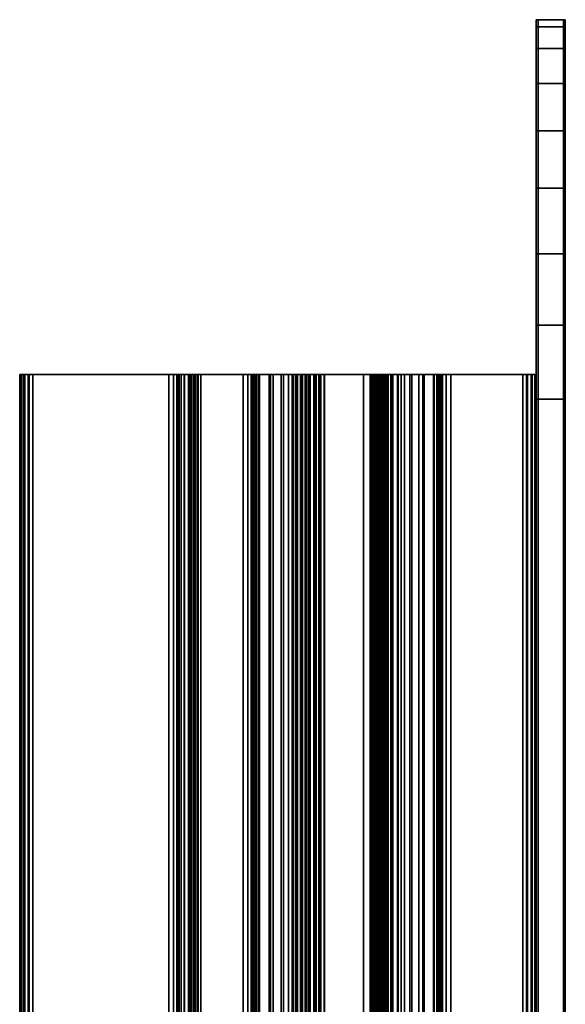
# Model space of a CAD drawing. Header units: inches. Extents: x -419 to 77, y -13 to 172.
# Tile 176 of 256: x 65.96 to 67.4, y 116.94 to 119.54. Entities that reach past the tile are written whole.
import ezdxf

# ---------------------------------------------------------------- set-up
doc = ezdxf.new("R2010")
doc.units = ezdxf.units.IN
doc.header["$MEASUREMENT"] = 0
for name, color, linetype in [('A-FURN', 1, 'Continuous'), ('A-FURN-3-COLLABORATE-EASEL-SCREEN-RAIL-HORIZONTAL-BOTTOM', 252, 'Continuous'), ('A-FURN-3-COLLABORATE-EASEL-SCREEN-RAIL-HORIZONTAL-TOP', 252, 'Continuous')]:
    doc.layers.add(name, color=color, linetype=linetype)

# ---------------------------------------------------------------- blocks, each defined once
blk = doc.blocks.new('CLSF-8248-2NDC-3D-3')
at = {"layer": 'A-FURN-3-COLLABORATE-EASEL-SCREEN-RAIL-HORIZONTAL-BOTTOM'}
for points, invisible_edges in [([(16.9747, -1.2217, 22.498), (16.9747, -1.2357, 22.4447), (16.9747, -0.6105, 20.8977), (16.9747, -0.6055, 20.9127)], 10), ([(16.9747, -1.2162, 22.78), (16.9747, -1.2195, 22.7675), (16.9747, -0.6055, 22.7675), (16.9747, -0.6088, 22.78)], 10), ([(16.9747, -0.6055, 22.7675), (16.9747, -1.2195, 22.7675), (16.9747, -1.2195, 22.7064)], 9), ([(16.9747, -0.6055, 22.7675), (16.9747, -1.2195, 22.7064), (16.9747, -1.2383, 22.6664)], 11), ([(16.9747, -0.6055, 22.7675), (16.9747, -1.2383, 22.6664), (16.9747, -1.2301, 22.6646)], 9), ([(16.9747, -0.6055, 22.7675), (16.9747, -1.2301, 22.6646), (16.9747, -1.224, 22.6588)], 9), ([(16.9747, -0.6055, 22.7675), (16.9747, -1.224, 22.6588), (16.9747, -1.2217, 22.6507)], 9), ([(16.9747, -1.2217, 22.6507), (16.9747, -1.2217, 22.498), (16.9747, -0.6055, 20.9127), (16.9747, -0.6055, 22.7675)], 10), ([(16.9747, -1.207, 22.7891), (16.9747, -1.2162, 22.78), (16.9747, -0.6088, 22.78), (16.9747, -0.618, 22.7891)], 10), ([(16.9747, -1.2357, 22.4447), (16.9747, -1.274, 22.4053), (16.9747, -0.618, 20.8911), (16.9747, -0.6105, 20.8977)], 10), ([(16.9747, -1.274, 22.4053), (16.9747, -1.3268, 22.3897), (16.9747, -0.6305, 20.8877), (16.9747, -0.618, 20.8911)], 10), ([(16.9747, -1.1945, 22.7925), (16.9747, -1.207, 22.7891), (16.9747, -0.618, 22.7891), (16.9747, -0.6305, 22.7925)], 2), ([(16.9747, -1.6035, 22.3897), (16.9747, -1.9325, 20.8877), (16.9747, -0.6305, 20.8877), (16.9747, -1.3268, 22.3897)], 5), ([(16.9747, -1.2195, 22.7064), (16.9747, -1.2259, 22.7064), (16.9747, -1.2668, 22.6649), (16.9747, -1.2383, 22.6664)], 10), ([(16.9747, -1.2259, 22.7064), (16.9747, -1.2636, 22.7044), (16.9747, -1.2954, 22.6634), (16.9747, -1.2668, 22.6649)], 10), ([(16.9747, -1.2636, 22.7044), (16.9747, -1.3012, 22.7025), (16.9747, -1.3147, 22.6608), (16.9747, -1.2954, 22.6634)], 10), ([(16.9747, -1.3012, 22.7025), (16.9747, -1.3241, 22.6996), (16.9747, -1.3333, 22.655), (16.9747, -1.3147, 22.6608)], 10), ([(16.9747, -1.3241, 22.6996), (16.9747, -1.3463, 22.6934), (16.9747, -1.351, 22.6466), (16.9747, -1.3333, 22.655)], 10), ([(16.9747, -1.3463, 22.6934), (16.9747, -1.3673, 22.684), (16.9747, -1.3684, 22.6378), (16.9747, -1.351, 22.6466)], 10), ([(16.9747, -1.3673, 22.684), (16.9747, -1.3872, 22.6724), (16.9747, -1.3831, 22.6366), (16.9747, -1.3684, 22.6378)], 10), ([(16.9747, -1.3872, 22.6724), (16.9747, -1.3962, 22.6607), (16.9747, -1.3945, 22.646), (16.9747, -1.3831, 22.6366)], 8), ([(16.9747, -1.5525, 22.6366), (16.9747, -1.5411, 22.646), (16.9747, -1.5393, 22.6607), (16.9747, -1.5483, 22.6724)], 8), ([(16.9747, -1.5672, 22.6378), (16.9747, -1.5525, 22.6366), (16.9747, -1.5483, 22.6724), (16.9747, -1.5682, 22.684)], 10), ([(16.9747, -1.5846, 22.6466), (16.9747, -1.5672, 22.6378), (16.9747, -1.5682, 22.684), (16.9747, -1.5893, 22.6934)], 10), ([(16.9747, -1.6022, 22.655), (16.9747, -1.5846, 22.6466), (16.9747, -1.5893, 22.6934), (16.9747, -1.6115, 22.6996)], 10), ([(16.9747, -1.6208, 22.6608), (16.9747, -1.6022, 22.655), (16.9747, -1.6115, 22.6996), (16.9747, -1.6344, 22.7025)], 10), ([(16.9747, -1.6035, 22.3897), (16.9747, -1.6585, 22.4035), (16.9747, -1.945, 20.8911), (16.9747, -1.9325, 20.8877)], 10), ([(16.9747, -1.6401, 22.6634), (16.9747, -1.6208, 22.6608), (16.9747, -1.6344, 22.7025), (16.9747, -1.672, 22.7044)], 10), ([(16.9747, -1.6687, 22.6649), (16.9747, -1.6401, 22.6634), (16.9747, -1.672, 22.7044), (16.9747, -1.7096, 22.7064)], 10), ([(16.9747, -1.6585, 22.4035), (16.9747, -1.699, 22.4432), (16.9747, -1.9542, 20.9002), (16.9747, -1.945, 20.8911)], 10), ([(16.9747, -1.6973, 22.6664), (16.9747, -1.6687, 22.6649), (16.9747, -1.7096, 22.7064), (16.9747, -1.7175, 22.7064)], 10), ([(16.9747, -1.9575, 22.7675), (16.9747, -1.7055, 22.6646), (16.9747, -1.6973, 22.6664)], 9), ([(16.9747, -1.9575, 22.7675), (16.9747, -1.6973, 22.6664), (16.9747, -1.7175, 22.7064)], 11), ([(16.9747, -1.699, 22.4432), (16.9747, -1.7138, 22.498), (16.9747, -1.9575, 20.9127), (16.9747, -1.9542, 20.9002)], 10), ([(16.9747, -1.9575, 22.7675), (16.9747, -1.7116, 22.6588), (16.9747, -1.7055, 22.6646)], 9), ([(16.9747, -1.9575, 22.7675), (16.9747, -1.7138, 22.6507), (16.9747, -1.7116, 22.6588)], 9), ([(16.9747, -1.9575, 20.9127), (16.9747, -1.7138, 22.498), (16.9747, -1.7138, 22.6507), (16.9747, -1.9575, 22.7675)], 5), ([(16.9747, -1.7175, 22.7675), (16.9747, -1.7208, 22.78), (16.9747, -1.9542, 22.78), (16.9747, -1.9575, 22.7675)], 10), ([(16.9747, -1.9575, 22.7675), (16.9747, -1.7175, 22.7064), (16.9747, -1.7175, 22.7675)], 9), ([(16.9747, -1.7208, 22.78), (16.9747, -1.73, 22.7891), (16.9747, -1.945, 22.7891), (16.9747, -1.9542, 22.78)], 10), ([(16.9747, -1.73, 22.7891), (16.9747, -1.7425, 22.7925), (16.9747, -1.9325, 22.7925), (16.9747, -1.945, 22.7891)], 8), ([(16.91, -1.9675, 22.845), (16.91, -1.9675, 20.845), (-16.91, -1.9675, 20.845), (-16.91, -1.9675, 22.845)], 5), ([(16.91, -1.9675, 22.845), (17.1051, -1.9675, 22.8258), (17.1051, -1.9675, 20.8642), (16.91, -1.9675, 20.845)], 10), ([(17.1051, -1.9675, 22.8258), (17.2927, -1.9675, 22.7689), (17.2927, -1.9675, 20.9211), (17.1051, -1.9675, 20.8642)], 10), ([(17.2927, -1.9675, 22.7689), (17.4656, -1.9675, 22.6764), (17.4656, -1.9675, 21.0135), (17.2927, -1.9675, 20.9211)], 10), ([(17.4656, -1.9675, 22.6764), (17.6171, -1.9675, 22.5521), (17.6171, -1.9675, 21.1379), (17.4656, -1.9675, 21.0135)], 10), ([(17.6171, -1.9675, 22.5521), (17.7415, -1.9675, 22.4005), (17.7415, -1.9675, 21.2894), (17.6171, -1.9675, 21.1379)], 10), ([(17.7415, -1.9675, 22.4005), (17.8339, -1.9675, 22.2277), (17.8339, -1.9675, 21.4623), (17.7415, -1.9675, 21.2894)], 10), ([(17.8339, -1.9675, 22.2277), (17.8908, -1.9675, 22.0401), (17.8908, -1.9675, 21.6499), (17.8339, -1.9675, 21.4623)], 10), ([(17.8908, -1.9675, 22.0401), (17.91, -1.9675, 21.845), (17.91, -1.9675, 21.845), (17.8908, -1.9675, 21.6499)], 8), ([(-16.91, -2.0395, 22.845), (-16.91, -2.0395, 20.845), (16.91, -2.0395, 20.845), (16.91, -2.0395, 22.845)], 5), ([(16.91, -2.0395, 20.845), (17.1051, -2.0395, 20.8642), (17.1051, -2.0395, 22.8258), (16.91, -2.0395, 22.845)], 10), ([(17.1051, -2.0395, 20.8642), (17.2927, -2.0395, 20.9211), (17.2927, -2.0395, 22.7689), (17.1051, -2.0395, 22.8258)], 10), ([(17.2927, -2.0395, 20.9211), (17.4656, -2.0395, 21.0135), (17.4656, -2.0395, 22.6764), (17.2927, -2.0395, 22.7689)], 10), ([(17.4656, -2.0395, 21.0135), (17.6171, -2.0395, 21.1379), (17.6171, -2.0395, 22.5521), (17.4656, -2.0395, 22.6764)], 10), ([(17.6171, -2.0395, 21.1379), (17.7415, -2.0395, 21.2894), (17.7415, -2.0395, 22.4005), (17.6171, -2.0395, 22.5521)], 10), ([(17.7415, -2.0395, 21.2894), (17.8339, -2.0395, 21.4623), (17.8339, -2.0395, 22.2277), (17.7415, -2.0395, 22.4005)], 10), ([(17.8339, -2.0395, 21.4623), (17.8908, -2.0395, 21.6499), (17.8908, -2.0395, 22.0401), (17.8339, -2.0395, 22.2277)], 10), ([(17.8908, -2.0395, 21.6499), (17.91, -2.0395, 21.845), (17.91, -2.0395, 21.845), (17.8908, -2.0395, 22.0401)], 8)]:
    blk.add_3dface(points, dxfattribs=dict(at, invisible_edges=invisible_edges))
for points in [[(-16.91, -1.9675, 22.845), (-16.91, -2.0395, 22.845), (16.91, -2.0395, 22.845), (16.91, -1.9675, 22.845)], [(-16.91, -2.0395, 20.845), (-16.91, -1.9675, 20.845), (16.91, -1.9675, 20.845), (16.91, -2.0395, 20.845)]]:
    blk.add_3dface(points, dxfattribs=at)
at = {"layer": 'A-FURN-3-COLLABORATE-EASEL-SCREEN-RAIL-HORIZONTAL-TOP'}
for points, invisible_edges in [([(16.9747, -0.6155, 71.6522), (16.9747, -0.6188, 71.6647), (16.9747, -1.0315, 70.8005), (16.9747, -1.0235, 70.7705)], 10), ([(16.9747, -1.0235, 69.8075), (16.9747, -1.0202, 69.795), (16.9747, -0.6188, 69.795), (16.9747, -0.6155, 69.8075)], 10), ([(16.9747, -0.6155, 71.6522), (16.9747, -1.0235, 70.7705), (16.9747, -1.0235, 69.8075), (16.9747, -0.6155, 69.8075)], 5), ([(16.9747, -0.6188, 71.6647), (16.9747, -0.628, 71.6739), (16.9747, -1.0535, 70.8224), (16.9747, -1.0315, 70.8005)], 10), ([(16.9747, -1.0202, 69.795), (16.9747, -1.011, 69.7858), (16.9747, -0.628, 69.7858), (16.9747, -0.6188, 69.795)], 10), ([(16.9747, -0.628, 71.6739), (16.9747, -0.6405, 71.6772), (16.9747, -1.0835, 70.8305), (16.9747, -1.0535, 70.8224)], 10), ([(16.9747, -1.011, 69.7858), (16.9747, -0.9985, 69.7825), (16.9747, -0.6405, 69.7825), (16.9747, -0.628, 69.7858)], 8), ([(16.9747, -1.9425, 71.6772), (16.9747, -1.5125, 70.8305), (16.9747, -1.0835, 70.8305), (16.9747, -0.6405, 71.6772)], 5), ([(16.9747, -1.0235, 69.9502), (16.9747, -1.0395, 69.9459), (16.9747, -1.0265, 69.8119), (16.9747, -1.0247, 69.8251)], 10), ([(16.9747, -1.0235, 69.9502), (16.9747, -1.0247, 69.8251), (16.9747, -1.0235, 69.8251)], 1), ([(16.9747, -1.0395, 69.9459), (16.9747, -1.0575, 69.9279), (16.9747, -1.0318, 69.7997), (16.9747, -1.0265, 69.8119)], 10), ([(16.9747, -1.0575, 69.9279), (16.9747, -1.0641, 69.9033), (16.9747, -1.0401, 69.7894), (16.9747, -1.0318, 69.7997)], 10), ([(16.9747, -1.0641, 69.8251), (16.9747, -1.0655, 69.82), (16.9747, -1.0509, 69.7816), (16.9747, -1.0401, 69.7894)], 10), ([(16.9747, -1.0401, 69.7894), (16.9747, -1.0641, 69.9033), (16.9747, -1.0641, 69.8251)], 9), ([(16.9747, -1.0655, 69.82), (16.9747, -1.0693, 69.8164), (16.9747, -1.0633, 69.777), (16.9747, -1.0509, 69.7816)], 10), ([(16.9747, -1.0693, 69.8164), (16.9747, -1.0745, 69.8152), (16.9747, -1.0765, 69.7759), (16.9747, -1.0633, 69.777)], 10), ([(16.9747, -1.3363, 69.8289), (16.9747, -1.3384, 69.7896), (16.9747, -1.0765, 69.7759), (16.9747, -1.0745, 69.8152)], 5), ([(16.9747, -1.3363, 69.8289), (16.9747, -1.3481, 69.8314), (16.9747, -1.362, 69.7946), (16.9747, -1.3384, 69.7896)], 10), ([(16.9747, -1.3481, 69.8314), (16.9747, -1.3587, 69.8373), (16.9747, -1.383, 69.8064), (16.9747, -1.362, 69.7946)], 10), ([(16.9747, -1.3587, 69.8373), (16.9747, -1.3669, 69.8462), (16.9747, -1.3995, 69.8241), (16.9747, -1.383, 69.8064)], 10), ([(16.9747, -1.3669, 69.8462), (16.9747, -1.372, 69.8571), (16.9747, -1.4098, 69.8459), (16.9747, -1.3995, 69.8241)], 10), ([(16.9747, -1.372, 69.8571), (16.9747, -1.3815, 69.8688), (16.9747, -1.4082, 69.8609), (16.9747, -1.4098, 69.8459)], 10), ([(16.9747, -1.3815, 69.8688), (16.9747, -1.3965, 69.8704), (16.9747, -1.3965, 69.8704), (16.9747, -1.4082, 69.8609)], 8), ([(16.9747, -1.9425, 71.6772), (16.9747, -1.955, 71.6739), (16.9747, -1.5425, 70.8224), (16.9747, -1.5125, 70.8305)], 10), ([(16.9747, -1.5538, 69.9004), (16.9747, -1.5313, 69.9057), (16.9747, -1.5301, 69.9339)], 9), ([(16.9747, -1.5538, 69.9673), (16.9747, -1.5301, 69.9339), (16.9747, -1.5313, 69.962)], 9), ([(16.9747, -1.5301, 69.9339), (16.9747, -1.5538, 69.9673), (16.9747, -1.5538, 69.9004)], 11), ([(16.9747, -1.5538, 69.9004), (16.9747, -1.5348, 69.8778), (16.9747, -1.5313, 69.9057)], 9), ([(16.9747, -1.5538, 69.9673), (16.9747, -1.5313, 69.962), (16.9747, -1.5348, 69.9899)], 9), ([(16.9747, -1.5538, 69.9004), (16.9747, -1.5406, 69.8503), (16.9747, -1.5348, 69.8778)], 9), ([(16.9747, -1.5538, 69.9673), (16.9747, -1.5348, 69.9899), (16.9747, -1.5406, 70.0174)], 9), ([(16.9747, -1.5538, 69.9004), (16.9747, -1.5448, 69.8457), (16.9747, -1.5406, 69.8503)], 9), ([(16.9747, -1.5538, 69.9673), (16.9747, -1.5406, 70.0174), (16.9747, -1.5448, 70.022)], 9), ([(16.9747, -1.955, 71.6739), (16.9747, -1.9642, 71.6647), (16.9747, -1.5645, 70.8005), (16.9747, -1.5425, 70.8224)], 10), ([(16.9747, -1.5538, 69.9004), (16.9747, -1.5509, 69.8465), (16.9747, -1.5448, 69.8457)], 9), ([(16.9747, -1.5538, 69.9673), (16.9747, -1.5448, 70.022), (16.9747, -1.5509, 70.0212)], 9), ([(16.9747, -1.5538, 69.9004), (16.9747, -1.5538, 69.8519), (16.9747, -1.5509, 69.8465)], 8), ([(16.9747, -1.5538, 69.9673), (16.9747, -1.5509, 70.0212), (16.9747, -1.5538, 70.0158)], 1), ([(16.9747, -1.5538, 69.9673), (16.9747, -1.5551, 69.9624), (16.9747, -1.5551, 69.9053), (16.9747, -1.5538, 69.9004)], 10), ([(16.9747, -1.5551, 69.9624), (16.9747, -1.5587, 69.9588), (16.9747, -1.5587, 69.9089), (16.9747, -1.5551, 69.9053)], 10), ([(16.9747, -1.5587, 69.9588), (16.9747, -1.5636, 69.9575), (16.9747, -1.5636, 69.9102), (16.9747, -1.5587, 69.9089)], 10), ([(16.9747, -1.5636, 69.9575), (16.9747, -1.5768, 69.9575), (16.9747, -1.577, 69.9103), (16.9747, -1.5636, 69.9102)], 10), ([(16.9747, -1.9675, 69.8075), (16.9747, -1.9642, 69.795), (16.9747, -1.5673, 69.795), (16.9747, -1.564, 69.8075)], 10), ([(16.9747, -1.9675, 69.8075), (16.9747, -1.564, 69.8075), (16.9747, -1.564, 69.8729)], 9), ([(16.9747, -1.9675, 69.8075), (16.9747, -1.564, 69.8729), (16.9747, -1.5682, 69.8808)], 9), ([(16.9747, -1.9642, 71.6647), (16.9747, -1.9675, 71.6522), (16.9747, -1.5725, 70.7705), (16.9747, -1.5645, 70.8005)], 10), ([(16.9747, -1.9642, 69.795), (16.9747, -1.955, 69.7858), (16.9747, -1.5765, 69.7858), (16.9747, -1.5673, 69.795)], 10), ([(16.9747, -1.9675, 69.8075), (16.9747, -1.5682, 69.8808), (16.9747, -1.5772, 69.8818)], 9), ([(16.9747, -1.9675, 71.6522), (16.9747, -1.9675, 69.8075), (16.9747, -1.5768, 69.9575), (16.9747, -1.5725, 70.7705)], 10), ([(16.9747, -1.955, 69.7858), (16.9747, -1.9425, 69.7825), (16.9747, -1.589, 69.7825), (16.9747, -1.5765, 69.7858)], 8), ([(16.9747, -1.9675, 69.8075), (16.9747, -1.577, 69.9103), (16.9747, -1.5768, 69.9575)], 11), ([(16.9747, -1.9675, 69.8075), (16.9747, -1.5772, 69.8818), (16.9747, -1.577, 69.9103)], 9), ([(16.91, -1.9725, 71.7197), (16.91, -1.9725, 69.7197), (-16.91, -1.9725, 69.7197), (-16.91, -1.9725, 71.7197)], 5), ([(16.91, -1.9725, 71.7197), (17.1051, -1.9725, 71.7005), (17.1051, -1.9725, 69.7389), (16.91, -1.9725, 69.7197)], 10), ([(17.1051, -1.9725, 71.7005), (17.2927, -1.9725, 71.6436), (17.2927, -1.9725, 69.7958), (17.1051, -1.9725, 69.7389)], 10), ([(17.2927, -1.9725, 71.6436), (17.4656, -1.9725, 71.5512), (17.4656, -1.9725, 69.8883), (17.2927, -1.9725, 69.7958)], 10), ([(17.4656, -1.9725, 71.5512), (17.6171, -1.9725, 71.4268), (17.6171, -1.9725, 70.0126), (17.4656, -1.9725, 69.8883)], 10), ([(17.6171, -1.9725, 71.4268), (17.7415, -1.9725, 71.2753), (17.7415, -1.9725, 70.1642), (17.6171, -1.9725, 70.0126)], 10), ([(17.7415, -1.9725, 71.2753), (17.8339, -1.9725, 71.1024), (17.8339, -1.9725, 70.337), (17.7415, -1.9725, 70.1642)], 10), ([(17.8339, -1.9725, 71.1024), (17.8908, -1.9725, 70.9148), (17.8908, -1.9725, 70.5246), (17.8339, -1.9725, 70.337)], 10), ([(17.8908, -1.9725, 70.9148), (17.91, -1.9725, 70.7197), (17.91, -1.9725, 70.7197), (17.8908, -1.9725, 70.5246)], 8), ([(-16.91, -2.0445, 71.7197), (-16.91, -2.0445, 69.7197), (16.91, -2.0445, 69.7197), (16.91, -2.0445, 71.7197)], 5), ([(17.1051, -2.0445, 71.7005), (16.91, -2.0445, 71.7197), (16.91, -2.0445, 69.7197), (17.1051, -2.0445, 69.7389)], 10), ([(17.1051, -2.0445, 69.7389), (17.2927, -2.0445, 69.7958), (17.2927, -2.0445, 71.6436), (17.1051, -2.0445, 71.7005)], 10), ([(17.2927, -2.0445, 69.7958), (17.4656, -2.0445, 69.8883), (17.4656, -2.0445, 71.5512), (17.2927, -2.0445, 71.6436)], 10), ([(17.4656, -2.0445, 69.8883), (17.6171, -2.0445, 70.0126), (17.6171, -2.0445, 71.4268), (17.4656, -2.0445, 71.5512)], 10), ([(17.6171, -2.0445, 70.0126), (17.7415, -2.0445, 70.1642), (17.7415, -2.0445, 71.2753), (17.6171, -2.0445, 71.4268)], 10), ([(17.7415, -2.0445, 70.1642), (17.8339, -2.0445, 70.337), (17.8339, -2.0445, 71.1024), (17.7415, -2.0445, 71.2753)], 10), ([(17.8339, -2.0445, 70.337), (17.8908, -2.0445, 70.5246), (17.8908, -2.0445, 70.9148), (17.8339, -2.0445, 71.1024)], 10), ([(17.8908, -2.0445, 70.5246), (17.91, -2.0445, 70.7197), (17.91, -2.0445, 70.7197), (17.8908, -2.0445, 70.9148)], 8)]:
    blk.add_3dface(points, dxfattribs=dict(at, invisible_edges=invisible_edges))
for points in [[(16.9747, -1.5636, 69.9102), (16.9747, -1.577, 69.9103), (-16.9747, -1.577, 69.9103), (-16.9747, -1.5636, 69.9102)], [(-16.91, -1.9725, 71.7197), (-16.91, -2.0445, 71.7197), (16.91, -2.0445, 71.7197), (16.91, -1.9725, 71.7197)], [(-16.91, -2.0445, 69.7197), (-16.91, -1.9725, 69.7197), (16.91, -1.9725, 69.7197), (16.91, -2.0445, 69.7197)]]:
    blk.add_3dface(points, dxfattribs=at)
at = {"layer": 'A-FURN-3-COLLABORATE-EASEL-SCREEN-RAIL-HORIZONTAL-BOTTOM'}
mesh = blk.add_polymesh((2, 75), dxfattribs=at)
for k, corner in enumerate([(16.9747, -1.9325, 22.7925), (16.9747, -1.7425, 22.7925), (16.9747, -1.73, 22.7891), (16.9747, -1.7208, 22.78), (16.9747, -1.7175, 22.7675), (16.9747, -1.7175, 22.7064), (16.9747, -1.7096, 22.7064), (16.9747, -1.672, 22.7044), (16.9747, -1.6344, 22.7025), (16.9747, -1.6115, 22.6996), (16.9747, -1.5893, 22.6934), (16.9747, -1.5682, 22.684), (16.9747, -1.5483, 22.6724), (16.9747, -1.5393, 22.6607), (16.9747, -1.5411, 22.646), (16.9747, -1.5525, 22.6366), (16.9747, -1.5672, 22.6378), (16.9747, -1.5846, 22.6466), (16.9747, -1.6022, 22.655), (16.9747, -1.6208, 22.6608), (16.9747, -1.6401, 22.6634), (16.9747, -1.6687, 22.6649), (16.9747, -1.6973, 22.6664), (16.9747, -1.7055, 22.6646), (16.9747, -1.7116, 22.6588), (16.9747, -1.7138, 22.6507), (16.9747, -1.7138, 22.498), (16.9747, -1.699, 22.4432), (16.9747, -1.6585, 22.4035), (16.9747, -1.6035, 22.3897), (16.9747, -1.3268, 22.3897), (16.9747, -1.274, 22.4053), (16.9747, -1.2357, 22.4447), (16.9747, -1.2217, 22.498), (16.9747, -1.2217, 22.6507), (16.9747, -1.224, 22.6588), (16.9747, -1.2301, 22.6646), (16.9747, -1.2383, 22.6664), (16.9747, -1.2668, 22.6649), (16.9747, -1.2954, 22.6634), (16.9747, -1.3147, 22.6608), (16.9747, -1.3333, 22.655), (16.9747, -1.351, 22.6466), (16.9747, -1.3684, 22.6378), (16.9747, -1.3831, 22.6366), (16.9747, -1.3945, 22.646), (16.9747, -1.3962, 22.6607), (16.9747, -1.3872, 22.6724), (16.9747, -1.3673, 22.684), (16.9747, -1.3463, 22.6934), (16.9747, -1.3241, 22.6996), (16.9747, -1.3012, 22.7025), (16.9747, -1.2636, 22.7044), (16.9747, -1.2259, 22.7064), (16.9747, -1.2195, 22.7064), (16.9747, -1.2195, 22.7675), (16.9747, -1.2162, 22.78), (16.9747, -1.207, 22.7891), (16.9747, -1.1945, 22.7925), (16.9747, -0.6305, 22.7925), (16.9747, -0.618, 22.7891), (16.9747, -0.6088, 22.78), (16.9747, -0.6055, 22.7675), (16.9747, -0.6055, 20.9127), (16.9747, -0.6105, 20.8977), (16.9747, -0.618, 20.8911), (16.9747, -0.6305, 20.8877), (16.9747, -1.9325, 20.8877), (16.9747, -1.945, 20.8911), (16.9747, -1.9542, 20.9002), (16.9747, -1.9575, 20.9127), (16.9747, -1.9575, 22.7675), (16.9747, -1.9542, 22.78), (16.9747, -1.945, 22.7891), (16.9747, -1.9325, 22.7925), (-16.9827, -1.9325, 22.8025), (-16.9827, -1.7425, 22.8025), (-16.9827, -1.73, 22.7991), (-16.9827, -1.7208, 22.79), (-16.9827, -1.7175, 22.7775), (-16.9827, -1.7175, 22.7164), (-16.9827, -1.7096, 22.7164), (-16.9827, -1.672, 22.7144), (-16.9827, -1.6344, 22.7125), (-16.9827, -1.6115, 22.7096), (-16.9827, -1.5893, 22.7034), (-16.9827, -1.5682, 22.694), (-16.9827, -1.5483, 22.6824), (-16.9827, -1.5393, 22.6707), (-16.9827, -1.5411, 22.656), (-16.9827, -1.5525, 22.6466), (-16.9827, -1.5672, 22.6478), (-16.9827, -1.5846, 22.6566), (-16.9827, -1.6022, 22.665), (-16.9827, -1.6208, 22.6708), (-16.9827, -1.6401, 22.6734), (-16.9827, -1.6687, 22.6749), (-16.9827, -1.6973, 22.6764), (-16.9827, -1.7055, 22.6746), (-16.9827, -1.7116, 22.6688), (-16.9827, -1.7138, 22.6607), (-16.9827, -1.7138, 22.508), (-16.9827, -1.699, 22.4532), (-16.9827, -1.6585, 22.4135), (-16.9827, -1.6035, 22.3997), (-16.9827, -1.3268, 22.3997), (-16.9827, -1.274, 22.4153), (-16.9827, -1.2357, 22.4547), (-16.9827, -1.2217, 22.508), (-16.9827, -1.2217, 22.6607), (-16.9827, -1.224, 22.6688), (-16.9827, -1.2301, 22.6746), (-16.9827, -1.2383, 22.6764), (-16.9827, -1.2668, 22.6749), (-16.9827, -1.2954, 22.6734), (-16.9827, -1.3147, 22.6708), (-16.9827, -1.3333, 22.665), (-16.9827, -1.351, 22.6566), (-16.9827, -1.3684, 22.6478), (-16.9827, -1.3831, 22.6466), (-16.9827, -1.3945, 22.656), (-16.9827, -1.3962, 22.6707), (-16.9827, -1.3872, 22.6824), (-16.9827, -1.3673, 22.694), (-16.9827, -1.3463, 22.7034), (-16.9827, -1.3241, 22.7096), (-16.9827, -1.3012, 22.7125), (-16.9827, -1.2636, 22.7144), (-16.9827, -1.2259, 22.7164), (-16.9827, -1.2195, 22.7164), (-16.9827, -1.2195, 22.7775), (-16.9827, -1.2162, 22.79), (-16.9827, -1.207, 22.7991), (-16.9827, -1.1945, 22.8025), (-16.9827, -0.6305, 22.8025), (-16.9827, -0.618, 22.7991), (-16.9827, -0.6088, 22.79), (-16.9827, -0.6055, 22.7775), (-16.9827, -0.6055, 20.9227), (-16.9827, -0.6105, 20.9077), (-16.9827, -0.618, 20.9011), (-16.9827, -0.6305, 20.8977), (-16.9827, -1.9325, 20.8977), (-16.9827, -1.945, 20.9011), (-16.9827, -1.9542, 20.9102), (-16.9827, -1.9575, 20.9227), (-16.9827, -1.9575, 22.7775), (-16.9827, -1.9542, 22.79), (-16.9827, -1.945, 22.7991), (-16.9827, -1.9325, 22.8025)]):
    mesh.set_mesh_vertex(divmod(k, 75), corner)
mesh = blk.add_polymesh((2, 17), dxfattribs=at)
for k, corner in enumerate([(16.91, -2.0395, 22.845), (17.1051, -2.0395, 22.8258), (17.2927, -2.0395, 22.7689), (17.4656, -2.0395, 22.6764), (17.6171, -2.0395, 22.5521), (17.7415, -2.0395, 22.4005), (17.8339, -2.0395, 22.2277), (17.8908, -2.0395, 22.0401), (17.91, -2.0395, 21.845), (17.8908, -2.0395, 21.6499), (17.8339, -2.0395, 21.4623), (17.7415, -2.0395, 21.2894), (17.6171, -2.0395, 21.1379), (17.4656, -2.0395, 21.0135), (17.2927, -2.0395, 20.9211), (17.1051, -2.0395, 20.8642), (16.91, -2.0395, 20.845), (16.91, -1.9675, 22.845), (17.1051, -1.9675, 22.8258), (17.2927, -1.9675, 22.7689), (17.4656, -1.9675, 22.6764), (17.6171, -1.9675, 22.5521), (17.7415, -1.9675, 22.4005), (17.8339, -1.9675, 22.2277), (17.8908, -1.9675, 22.0401), (17.91, -1.9675, 21.845), (17.8908, -1.9675, 21.6499), (17.8339, -1.9675, 21.4623), (17.7415, -1.9675, 21.2894), (17.6171, -1.9675, 21.1379), (17.4656, -1.9675, 21.0135), (17.2927, -1.9675, 20.9211), (17.1051, -1.9675, 20.8642), (16.91, -1.9675, 20.845)]):
    mesh.set_mesh_vertex(divmod(k, 17), corner)
at = {"layer": 'A-FURN-3-COLLABORATE-EASEL-SCREEN-RAIL-HORIZONTAL-TOP'}
mesh = blk.add_polymesh((2, 87), dxfattribs=at)
for k, corner in enumerate([(16.9747, -1.577, 69.9103), (16.9747, -1.5772, 69.8818), (16.9747, -1.5682, 69.8808), (16.9747, -1.564, 69.8729), (16.9747, -1.564, 69.8075), (16.9747, -1.5673, 69.795), (16.9747, -1.5765, 69.7858), (16.9747, -1.589, 69.7825), (16.9747, -1.9425, 69.7825), (16.9747, -1.955, 69.7858), (16.9747, -1.9642, 69.795), (16.9747, -1.9675, 69.8075), (16.9747, -1.9675, 71.6522), (16.9747, -1.9642, 71.6647), (16.9747, -1.955, 71.6739), (16.9747, -1.9425, 71.6772), (16.9747, -0.6405, 71.6772), (16.9747, -0.628, 71.6739), (16.9747, -0.6188, 71.6647), (16.9747, -0.6155, 71.6522), (16.9747, -0.6155, 69.8075), (16.9747, -0.6188, 69.795), (16.9747, -0.628, 69.7858), (16.9747, -0.6405, 69.7825), (16.9747, -0.9985, 69.7825), (16.9747, -1.011, 69.7858), (16.9747, -1.0202, 69.795), (16.9747, -1.0235, 69.8075), (16.9747, -1.0235, 69.8251), (16.9747, -1.0247, 69.8251), (16.9747, -1.0265, 69.8119), (16.9747, -1.0318, 69.7997), (16.9747, -1.0401, 69.7894), (16.9747, -1.0509, 69.7816), (16.9747, -1.0633, 69.777), (16.9747, -1.0765, 69.7759), (16.9747, -1.3384, 69.7896), (16.9747, -1.362, 69.7946), (16.9747, -1.383, 69.8064), (16.9747, -1.3995, 69.8241), (16.9747, -1.4098, 69.8459), (16.9747, -1.4082, 69.8609), (16.9747, -1.3965, 69.8704), (16.9747, -1.3815, 69.8688), (16.9747, -1.372, 69.8571), (16.9747, -1.3669, 69.8462), (16.9747, -1.3587, 69.8373), (16.9747, -1.3481, 69.8314), (16.9747, -1.3363, 69.8289), (16.9747, -1.0745, 69.8152), (16.9747, -1.0693, 69.8164), (16.9747, -1.0655, 69.82), (16.9747, -1.0641, 69.8251), (16.9747, -1.0641, 69.9033), (16.9747, -1.0575, 69.9279), (16.9747, -1.0395, 69.9459), (16.9747, -1.0235, 69.9502), (16.9747, -1.0235, 70.7705), (16.9747, -1.0315, 70.8005), (16.9747, -1.0535, 70.8224), (16.9747, -1.0835, 70.8305), (16.9747, -1.5125, 70.8305), (16.9747, -1.5425, 70.8224), (16.9747, -1.5645, 70.8005), (16.9747, -1.5725, 70.7705), (16.9747, -1.5768, 69.9575), (16.9747, -1.5636, 69.9575), (16.9747, -1.5587, 69.9588), (16.9747, -1.5551, 69.9624), (16.9747, -1.5538, 69.9673), (16.9747, -1.5538, 70.0158), (16.9747, -1.5509, 70.0212), (16.9747, -1.5448, 70.022), (16.9747, -1.5406, 70.0174), (16.9747, -1.5348, 69.9899), (16.9747, -1.5313, 69.962), (16.9747, -1.5301, 69.9339), (16.9747, -1.5313, 69.9057), (16.9747, -1.5348, 69.8778), (16.9747, -1.5406, 69.8503), (16.9747, -1.5448, 69.8457), (16.9747, -1.5509, 69.8465), (16.9747, -1.5538, 69.8519), (16.9747, -1.5538, 69.9004), (16.9747, -1.5551, 69.9053), (16.9747, -1.5587, 69.9089), (16.9747, -1.5636, 69.9102), (-16.9747, -1.577, 69.9103), (-16.9747, -1.5772, 69.8818), (-16.9747, -1.5682, 69.8808), (-16.9747, -1.564, 69.8729), (-16.9747, -1.564, 69.8075), (-16.9747, -1.5673, 69.795), (-16.9747, -1.5765, 69.7858), (-16.9747, -1.589, 69.7825), (-16.9747, -1.9425, 69.7825), (-16.9747, -1.955, 69.7858), (-16.9747, -1.9642, 69.795), (-16.9747, -1.9675, 69.8075), (-16.9747, -1.9675, 71.6522), (-16.9747, -1.9642, 71.6647), (-16.9747, -1.955, 71.6739), (-16.9747, -1.9425, 71.6772), (-16.9747, -0.6405, 71.6772), (-16.9747, -0.628, 71.6739), (-16.9747, -0.6188, 71.6647), (-16.9747, -0.6155, 71.6522), (-16.9747, -0.6155, 69.8075), (-16.9747, -0.6188, 69.795), (-16.9747, -0.628, 69.7858), (-16.9747, -0.6405, 69.7825), (-16.9747, -0.9985, 69.7825), (-16.9747, -1.011, 69.7858), (-16.9747, -1.0202, 69.795), (-16.9747, -1.0235, 69.8075), (-16.9747, -1.0235, 69.8251), (-16.9747, -1.0247, 69.8251), (-16.9747, -1.0265, 69.8119), (-16.9747, -1.0318, 69.7997), (-16.9747, -1.0401, 69.7894), (-16.9747, -1.0509, 69.7816), (-16.9747, -1.0633, 69.777), (-16.9747, -1.0765, 69.7759), (-16.9747, -1.3384, 69.7896), (-16.9747, -1.362, 69.7946), (-16.9747, -1.383, 69.8064), (-16.9747, -1.3995, 69.8241), (-16.9747, -1.4098, 69.8459), (-16.9747, -1.4082, 69.8609), (-16.9747, -1.3965, 69.8704), (-16.9747, -1.3815, 69.8688), (-16.9747, -1.372, 69.8571), (-16.9747, -1.3669, 69.8462), (-16.9747, -1.3587, 69.8373), (-16.9747, -1.3481, 69.8314), (-16.9747, -1.3363, 69.8289), (-16.9747, -1.0745, 69.8152), (-16.9747, -1.0693, 69.8164), (-16.9747, -1.0655, 69.82), (-16.9747, -1.0641, 69.8251), (-16.9747, -1.0641, 69.9033), (-16.9747, -1.0575, 69.9279), (-16.9747, -1.0395, 69.9459), (-16.9747, -1.0235, 69.9502), (-16.9747, -1.0235, 70.7705), (-16.9747, -1.0315, 70.8005), (-16.9747, -1.0535, 70.8224), (-16.9747, -1.0835, 70.8305), (-16.9747, -1.5125, 70.8305), (-16.9747, -1.5425, 70.8224), (-16.9747, -1.5645, 70.8005), (-16.9747, -1.5725, 70.7705), (-16.9747, -1.5768, 69.9575), (-16.9747, -1.5636, 69.9575), (-16.9747, -1.5587, 69.9588), (-16.9747, -1.5551, 69.9624), (-16.9747, -1.5538, 69.9673), (-16.9747, -1.5538, 70.0158), (-16.9747, -1.5509, 70.0212), (-16.9747, -1.5448, 70.022), (-16.9747, -1.5406, 70.0174), (-16.9747, -1.5348, 69.9899), (-16.9747, -1.5313, 69.962), (-16.9747, -1.5301, 69.9339), (-16.9747, -1.5313, 69.9057), (-16.9747, -1.5348, 69.8778), (-16.9747, -1.5406, 69.8503), (-16.9747, -1.5448, 69.8457), (-16.9747, -1.5509, 69.8465), (-16.9747, -1.5538, 69.8519), (-16.9747, -1.5538, 69.9004), (-16.9747, -1.5551, 69.9053), (-16.9747, -1.5587, 69.9089), (-16.9747, -1.5636, 69.9102)]):
    mesh.set_mesh_vertex(divmod(k, 87), corner)
mesh = blk.add_polymesh((2, 17), dxfattribs=at)
for k, corner in enumerate([(16.91, -2.0445, 71.7197), (17.1051, -2.0445, 71.7005), (17.2927, -2.0445, 71.6436), (17.4656, -2.0445, 71.5512), (17.6171, -2.0445, 71.4268), (17.7415, -2.0445, 71.2753), (17.8339, -2.0445, 71.1024), (17.8908, -2.0445, 70.9148), (17.91, -2.0445, 70.7197), (17.8908, -2.0445, 70.5246), (17.8339, -2.0445, 70.337), (17.7415, -2.0445, 70.1642), (17.6171, -2.0445, 70.0126), (17.4656, -2.0445, 69.8883), (17.2927, -2.0445, 69.7958), (17.1051, -2.0445, 69.7389), (16.91, -2.0445, 69.7197), (16.91, -1.9725, 71.7197), (17.1051, -1.9725, 71.7005), (17.2927, -1.9725, 71.6436), (17.4656, -1.9725, 71.5512), (17.6171, -1.9725, 71.4268), (17.7415, -1.9725, 71.2753), (17.8339, -1.9725, 71.1024), (17.8908, -1.9725, 70.9148), (17.91, -1.9725, 70.7197), (17.8908, -1.9725, 70.5246), (17.8339, -1.9725, 70.337), (17.7415, -1.9725, 70.1642), (17.6171, -1.9725, 70.0126), (17.4656, -1.9725, 69.8883), (17.2927, -1.9725, 69.7958), (17.1051, -1.9725, 69.7389), (16.91, -1.9725, 69.7197)]):
    mesh.set_mesh_vertex(divmod(k, 17), corner)

msp = doc.modelspace()

# ---------------------------------------------------------------- block references
at = {"layer": 'A-FURN', "rotation": 90.00000000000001}
msp.add_blockref('CLSF-8248-2NDC-3D-3', (65.3551, 101.6267), dxfattribs=at)

doc.saveas('drawing.dxf')
